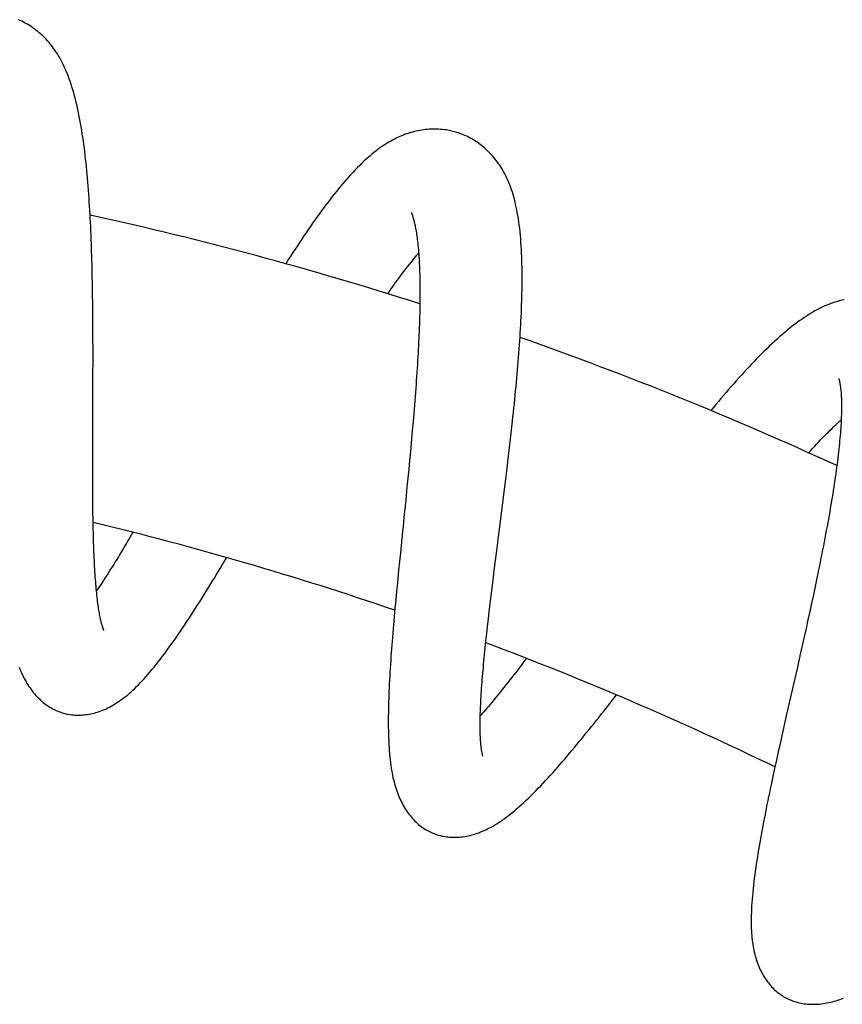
# Model space of a CAD drawing. Header units: millimetres. Extents: x 117 to 1320, y -43 to 1845.
# Tile 104 of 106: x 1109 to 1156, y 1785 to 1841. Entities that reach past the tile are written whole.
import ezdxf

# ---------------------------------------------------------------- set-up
doc = ezdxf.new("R2010")
doc.units = ezdxf.units.MM
doc.header["$LTSCALE"] = 65.395
doc.layers.get('0').update_dxf_attribs({"linetype": 'CONTINUOUS'})

msp = doc.modelspace()

# ---------------------------------------------------------------- linework, layer by layer
at = {"color": 7, "linetype": 'Continuous'}
for p, q in [((1113.17, 1825.242), (1113.164, 1825.743)), ((1113.175, 1824.74), (1113.17, 1825.242)), ((1113.179, 1824.237), (1113.175, 1824.74)), ((1113.182, 1823.734), (1113.179, 1824.237)), ((1113.184, 1823.232), (1113.182, 1823.734)), ((1113.185, 1822.731), (1113.184, 1823.232)), ((1113.185, 1821.984), (1113.185, 1822.731)), ((1113.183, 1821.239), (1113.185, 1821.984)), ((1113.179, 1820), (1113.183, 1821.239)), ((1155.592, 1820.996), (1155.594, 1820.991)), ((1155.594, 1820.991), (1155.596, 1820.986)), ((1131.428, 1819), (1131.387, 1818.518)), ((1131.467, 1819.477), (1131.428, 1819)), ((1113.169, 1817.575), (1113.173, 1818.532)), ((1131.387, 1818.518), (1131.345, 1818.034)), ((1136.989, 1818.058), (1137.043, 1818.556)), ((1131.345, 1818.034), (1131.302, 1817.546)), ((1136.933, 1817.559), (1136.989, 1818.058)), ((1113.167, 1816.872), (1113.169, 1817.575)), ((1136.875, 1817.059), (1136.933, 1817.559)), ((1113.166, 1816.411), (1113.167, 1816.872)), ((1131.234, 1816.811), (1131.187, 1816.319)), ((1136.817, 1816.56), (1136.875, 1817.059)), ((1113.166, 1815.957), (1113.166, 1816.411)), ((1131.187, 1816.319), (1131.14, 1815.823)), ((1136.758, 1816.061), (1136.817, 1816.56)), ((1113.167, 1815.51), (1113.166, 1815.957)), ((1131.14, 1815.823), (1131.091, 1815.326)), ((1136.698, 1815.563), (1136.758, 1816.061)), ((1113.168, 1815.069), (1113.167, 1815.51)), ((1113.17, 1814.636), (1113.168, 1815.069)), ((1131.091, 1815.326), (1131.042, 1814.827)), ((1136.606, 1814.818), (1136.698, 1815.563)), ((1113.173, 1814.209), (1113.17, 1814.636)), ((1131.042, 1814.827), (1130.967, 1814.075)), ((1136.514, 1814.075), (1136.606, 1814.818)), ((1113.177, 1813.789), (1113.173, 1814.209)), ((1136.359, 1812.846), (1136.514, 1814.075)), ((1113.182, 1813.378), (1113.177, 1813.789)), ((1113.189, 1812.975), (1113.182, 1813.378)), ((1130.664, 1811.077), (1130.565, 1810.091)), ((1136.025, 1810.212), (1136.114, 1810.916)), ((1130.565, 1810.091), (1130.493, 1809.358)), ((1135.938, 1809.519), (1136.025, 1810.212)), ((1154.446, 1810.093), (1154.35, 1809.627)), ((1135.882, 1809.065), (1135.938, 1809.519)), ((1154.35, 1809.627), (1154.252, 1809.158)), ((1130.446, 1808.873), (1130.401, 1808.391)), ((1130.493, 1809.358), (1130.446, 1808.873)), ((1135.827, 1808.616), (1135.882, 1809.065)), ((1154.252, 1809.158), (1154.152, 1808.687)), ((1130.401, 1808.391), (1130.356, 1807.912)), ((1135.774, 1808.173), (1135.827, 1808.616)), ((1154.152, 1808.687), (1154.051, 1808.213)), ((1130.356, 1807.912), (1130.314, 1807.439)), ((1135.672, 1807.307), (1135.722, 1807.736)), ((1135.722, 1807.736), (1135.774, 1808.173)), ((1153.947, 1807.736), (1153.842, 1807.256)), ((1154.051, 1808.213), (1153.947, 1807.736)), ((1130.314, 1807.439), (1130.273, 1806.97)), ((1135.624, 1806.885), (1135.672, 1807.307)), ((1153.842, 1807.256), (1153.736, 1806.773)), ((1135.578, 1806.473), (1135.624, 1806.885)), ((1153.736, 1806.773), (1153.628, 1806.287)), ((1135.534, 1806.069), (1135.578, 1806.473)), ((1153.628, 1806.287), (1153.519, 1805.798)), ((1153.519, 1805.798), (1153.409, 1805.308)), ((1153.409, 1805.308), (1153.243, 1804.571)), ((1142.688, 1802.644), (1142.952, 1802.983)), ((1152.634, 1801.889), (1152.418, 1800.93)), ((1152.418, 1800.93), (1152.259, 1800.216)), ((1152.259, 1800.216), (1152.154, 1799.743)), ((1152.154, 1799.743), (1152.05, 1799.272)), ((1151.948, 1798.803), (1151.848, 1798.338)), ((1152.05, 1799.272), (1151.948, 1798.803)), ((1151.848, 1798.338), (1151.749, 1797.877))]:
    msp.add_line(p, q, dxfattribs=at)
for points in [[(1113.164, 1825.743), (1113.16, 1825.993), (1113.156, 1826.242), (1113.151, 1826.49), (1113.146, 1826.738), (1113.141, 1826.984), (1113.135, 1827.23), (1113.129, 1827.475), (1113.123, 1827.718), (1113.116, 1827.961), (1113.108, 1828.202), (1113.1, 1828.443), (1113.092, 1828.683), (1113.083, 1828.921), (1113.073, 1829.159), (1113.063, 1829.396), (1113.053, 1829.631), (1113.042, 1829.866), (1113.03, 1830.1), (1113.017, 1830.333), (1113.004, 1830.565), (1112.99, 1830.796), (1112.976, 1831.026), (1112.961, 1831.255), (1112.945, 1831.482), (1112.929, 1831.708), (1112.911, 1831.933), (1112.893, 1832.157), (1112.874, 1832.379), (1112.855, 1832.599), (1112.834, 1832.818), (1112.813, 1833.035), (1112.79, 1833.251), (1112.767, 1833.465), (1112.743, 1833.677), (1112.718, 1833.888), (1112.692, 1834.097), (1112.665, 1834.304), (1112.637, 1834.509), (1112.607, 1834.712), (1112.577, 1834.913), (1112.545, 1835.113), (1112.512, 1835.311), (1112.478, 1835.508), (1112.442, 1835.705), (1112.404, 1835.902), (1112.365, 1836.1), (1112.323, 1836.297), (1112.279, 1836.494), (1112.233, 1836.689), (1112.186, 1836.879), (1112.138, 1837.063), (1112.089, 1837.241), (1112.039, 1837.411), (1111.99, 1837.575), (1111.94, 1837.731), (1111.889, 1837.882), (1111.838, 1838.028), (1111.786, 1838.168), (1111.733, 1838.304), (1111.679, 1838.436), (1111.624, 1838.564), (1111.568, 1838.69), (1111.511, 1838.811), (1111.453, 1838.93), (1111.393, 1839.045), (1111.333, 1839.157), (1111.271, 1839.266), (1111.208, 1839.372), (1111.145, 1839.475), (1111.08, 1839.575), (1111.014, 1839.673), (1110.946, 1839.768), (1110.878, 1839.86), (1110.808, 1839.951), (1110.738, 1840.038), (1110.666, 1840.124), (1110.592, 1840.207), (1110.518, 1840.288), (1110.442, 1840.366), (1110.366, 1840.443), (1110.288, 1840.517), (1110.208, 1840.59), (1110.128, 1840.66), (1110.046, 1840.729), (1109.962, 1840.796), (1109.877, 1840.861), (1109.79, 1840.924), (1109.701, 1840.986), (1109.611, 1841.046), (1109.519, 1841.103), (1109.426, 1841.159), (1109.331, 1841.212), (1109.235, 1841.263), (1109.139, 1841.312), (1109.041, 1841.358), (1108.943, 1841.402)], [(1133.933, 1834.968), (1133.863, 1834.99), (1133.767, 1835.018), (1133.669, 1835.044), (1133.57, 1835.068), (1133.469, 1835.09), (1133.367, 1835.109), (1133.264, 1835.126), (1133.159, 1835.141), (1133.054, 1835.153), (1132.948, 1835.162), (1132.841, 1835.17), (1132.733, 1835.174), (1132.625, 1835.176), (1132.518, 1835.176), (1132.41, 1835.172), (1132.302, 1835.167), (1132.195, 1835.159), (1132.088, 1835.148), (1131.982, 1835.136), (1131.877, 1835.12), (1131.772, 1835.103), (1131.667, 1835.083), (1131.563, 1835.061), (1131.46, 1835.037), (1131.356, 1835.01), (1131.253, 1834.981), (1131.15, 1834.95), (1131.047, 1834.916), (1130.944, 1834.88), (1130.842, 1834.841), (1130.739, 1834.8), (1130.636, 1834.756), (1130.533, 1834.71), (1130.43, 1834.661), (1130.326, 1834.61), (1130.223, 1834.555), (1130.119, 1834.498), (1130.015, 1834.438), (1129.91, 1834.375), (1129.804, 1834.308), (1129.698, 1834.239), (1129.592, 1834.166), (1129.484, 1834.09), (1129.377, 1834.011), (1129.268, 1833.928), (1129.16, 1833.842), (1129.05, 1833.752), (1128.939, 1833.658), (1128.826, 1833.56), (1128.711, 1833.457), (1128.593, 1833.349), (1128.473, 1833.235), (1128.351, 1833.115), (1128.225, 1832.988), (1128.095, 1832.854), (1127.963, 1832.715), (1127.83, 1832.57), (1127.696, 1832.422), (1127.563, 1832.271), (1127.431, 1832.117), (1127.301, 1831.963), (1127.172, 1831.808), (1127.044, 1831.652), (1126.917, 1831.494), (1126.791, 1831.334), (1126.665, 1831.172), (1126.54, 1831.008), (1126.415, 1830.843), (1126.29, 1830.675), (1126.165, 1830.506), (1126.041, 1830.336), (1125.918, 1830.164), (1125.795, 1829.991), (1125.672, 1829.816), (1125.549, 1829.64), (1125.426, 1829.461), (1125.302, 1829.28), (1125.179, 1829.097), (1125.055, 1828.913), (1124.931, 1828.726), (1124.807, 1828.538), (1124.683, 1828.348), (1124.559, 1828.156), (1124.434, 1827.963), (1124.31, 1827.768), (1124.149, 1827.514)], [(1136.904, 1831.96), (1136.858, 1832.079), (1136.81, 1832.194), (1136.76, 1832.307), (1136.71, 1832.417), (1136.657, 1832.524), (1136.604, 1832.629), (1136.548, 1832.732), (1136.492, 1832.832), (1136.434, 1832.93), (1136.374, 1833.025), (1136.313, 1833.119), (1136.25, 1833.21), (1136.186, 1833.3), (1136.121, 1833.387), (1136.054, 1833.472), (1135.986, 1833.555), (1135.916, 1833.637), (1135.844, 1833.717), (1135.771, 1833.795), (1135.696, 1833.871), (1135.62, 1833.946), (1135.541, 1834.02), (1135.46, 1834.092), (1135.378, 1834.162), (1135.294, 1834.23), (1135.208, 1834.297), (1135.121, 1834.361), (1135.032, 1834.424), (1134.942, 1834.484), (1134.851, 1834.541), (1134.759, 1834.597), (1134.666, 1834.649), (1134.573, 1834.699), (1134.479, 1834.747), (1134.385, 1834.791), (1134.29, 1834.833), (1134.196, 1834.873), (1134.101, 1834.91), (1134.006, 1834.944), (1133.933, 1834.968)], [(1137.043, 1818.556), (1137.07, 1818.805), (1137.096, 1819.052), (1137.122, 1819.3), (1137.148, 1819.546), (1137.172, 1819.791), (1137.197, 1820.036), (1137.22, 1820.279), (1137.243, 1820.522), (1137.266, 1820.763), (1137.288, 1821.004), (1137.309, 1821.243), (1137.33, 1821.481), (1137.35, 1821.718), (1137.369, 1821.955), (1137.388, 1822.191), (1137.406, 1822.426), (1137.424, 1822.66), (1137.44, 1822.894), (1137.456, 1823.126), (1137.471, 1823.358), (1137.486, 1823.588), (1137.499, 1823.818), (1137.512, 1824.046), (1137.524, 1824.274), (1137.535, 1824.5), (1137.545, 1824.725), (1137.555, 1824.949), (1137.563, 1825.172), (1137.57, 1825.393), (1137.576, 1825.613), (1137.581, 1825.832), (1137.586, 1826.049), (1137.589, 1826.264), (1137.59, 1826.478), (1137.591, 1826.689), (1137.591, 1826.898), (1137.589, 1827.105), (1137.586, 1827.31), (1137.582, 1827.514), (1137.576, 1827.716), (1137.569, 1827.917), (1137.56, 1828.118), (1137.55, 1828.32), (1137.538, 1828.522), (1137.524, 1828.725), (1137.509, 1828.928), (1137.491, 1829.13), (1137.471, 1829.329), (1137.45, 1829.525), (1137.426, 1829.717), (1137.401, 1829.904), (1137.375, 1830.084), (1137.347, 1830.258), (1137.317, 1830.425), (1137.287, 1830.587), (1137.255, 1830.743), (1137.222, 1830.894), (1137.187, 1831.041), (1137.151, 1831.183), (1137.114, 1831.321), (1137.075, 1831.455), (1137.034, 1831.586), (1136.992, 1831.714), (1136.949, 1831.839), (1136.904, 1831.96)], [(1131.278, 1830.436), (1131.278, 1830.436), (1131.278, 1830.437), (1131.278, 1830.436), (1131.28, 1830.432), (1131.283, 1830.427), (1131.286, 1830.42), (1131.291, 1830.41), (1131.296, 1830.398), (1131.303, 1830.383), (1131.31, 1830.366), (1131.318, 1830.347), (1131.326, 1830.324), (1131.336, 1830.299), (1131.346, 1830.271), (1131.356, 1830.241), (1131.367, 1830.207), (1131.379, 1830.17), (1131.391, 1830.13), (1131.404, 1830.087), (1131.417, 1830.041), (1131.43, 1829.992), (1131.444, 1829.939), (1131.458, 1829.882), (1131.472, 1829.821), (1131.487, 1829.756), (1131.501, 1829.687), (1131.516, 1829.613), (1131.531, 1829.536), (1131.546, 1829.455), (1131.561, 1829.369), (1131.575, 1829.28), (1131.589, 1829.188), (1131.603, 1829.091), (1131.617, 1828.991), (1131.63, 1828.888), (1131.643, 1828.781), (1131.655, 1828.671), (1131.667, 1828.557), (1131.679, 1828.44), (1131.689, 1828.319), (1131.7, 1828.195), (1131.71, 1828.068), (1131.719, 1827.938), (1131.727, 1827.805), (1131.735, 1827.669), (1131.742, 1827.53), (1131.749, 1827.387), (1131.755, 1827.241), (1131.76, 1827.092), (1131.765, 1826.939), (1131.769, 1826.783), (1131.773, 1826.624), (1131.775, 1826.461), (1131.777, 1826.295), (1131.778, 1826.126), (1131.779, 1825.954), (1131.779, 1825.78), (1131.778, 1825.602), (1131.777, 1825.421), (1131.774, 1825.238), (1131.771, 1825.052), (1131.768, 1824.864), (1131.763, 1824.673), (1131.758, 1824.479), (1131.752, 1824.284), (1131.746, 1824.086), (1131.739, 1823.886), (1131.731, 1823.684), (1131.723, 1823.48), (1131.714, 1823.275), (1131.704, 1823.067), (1131.694, 1822.857), (1131.683, 1822.646), (1131.671, 1822.432), (1131.659, 1822.216), (1131.646, 1821.999), (1131.633, 1821.779), (1131.619, 1821.557), (1131.604, 1821.333), (1131.589, 1821.106), (1131.573, 1820.878), (1131.557, 1820.649), (1131.54, 1820.417), (1131.522, 1820.185), (1131.504, 1819.95), (1131.486, 1819.714), (1131.467, 1819.477)], [(1129.943, 1825.812), (1130.086, 1826.014), (1130.19, 1826.159), (1130.293, 1826.302), (1130.395, 1826.442), (1130.496, 1826.579), (1130.595, 1826.713), (1130.693, 1826.844), (1130.791, 1826.973), (1130.886, 1827.099), (1130.981, 1827.222), (1131.075, 1827.342), (1131.167, 1827.459), (1131.258, 1827.574), (1131.348, 1827.686), (1131.437, 1827.795), (1131.524, 1827.901), (1131.61, 1828.004), (1131.694, 1828.104), (1131.706, 1828.117)], [(1155.904, 1825.467), (1155.797, 1825.444), (1155.689, 1825.418), (1155.581, 1825.389), (1155.472, 1825.358), (1155.363, 1825.324), (1155.254, 1825.287), (1155.144, 1825.248), (1155.033, 1825.206), (1154.922, 1825.161), (1154.81, 1825.113), (1154.697, 1825.062), (1154.584, 1825.009), (1154.469, 1824.951), (1154.353, 1824.891), (1154.236, 1824.828), (1154.118, 1824.761), (1153.999, 1824.69), (1153.879, 1824.616), (1153.757, 1824.539), (1153.633, 1824.457), (1153.507, 1824.371), (1153.378, 1824.28), (1153.246, 1824.185), (1153.112, 1824.084), (1152.974, 1823.978), (1152.833, 1823.866), (1152.688, 1823.749), (1152.541, 1823.626), (1152.392, 1823.499), (1152.242, 1823.368), (1152.091, 1823.233), (1151.941, 1823.097), (1151.793, 1822.959), (1151.646, 1822.819), (1151.5, 1822.679), (1151.355, 1822.537), (1151.212, 1822.394), (1151.068, 1822.25), (1150.925, 1822.103), (1150.781, 1821.954), (1150.637, 1821.803), (1150.493, 1821.65), (1150.349, 1821.495), (1150.204, 1821.337), (1150.059, 1821.178), (1149.914, 1821.017), (1149.769, 1820.855), (1149.624, 1820.691), (1149.479, 1820.526), (1149.334, 1820.359), (1149.189, 1820.191), (1149.044, 1820.021), (1148.899, 1819.85), (1148.753, 1819.677), (1148.608, 1819.503), (1148.462, 1819.328), (1148.326, 1819.163)], [(1155.596, 1820.986), (1155.599, 1820.978), (1155.602, 1820.968), (1155.606, 1820.955), (1155.61, 1820.94), (1155.615, 1820.923), (1155.62, 1820.903), (1155.626, 1820.88), (1155.632, 1820.854), (1155.639, 1820.825), (1155.646, 1820.794), (1155.653, 1820.759), (1155.66, 1820.721), (1155.667, 1820.679), (1155.675, 1820.634), (1155.682, 1820.586), (1155.69, 1820.533), (1155.697, 1820.477), (1155.705, 1820.415), (1155.712, 1820.35), (1155.718, 1820.28), (1155.725, 1820.206), (1155.731, 1820.129), (1155.736, 1820.048), (1155.741, 1819.964), (1155.745, 1819.877), (1155.748, 1819.787), (1155.751, 1819.693), (1155.753, 1819.596), (1155.754, 1819.495), (1155.754, 1819.39), (1155.754, 1819.283), (1155.752, 1819.172), (1155.75, 1819.058), (1155.747, 1818.941), (1155.743, 1818.82), (1155.738, 1818.697), (1155.732, 1818.57), (1155.725, 1818.441), (1155.717, 1818.308), (1155.708, 1818.171), (1155.698, 1818.032), (1155.687, 1817.889), (1155.675, 1817.742), (1155.662, 1817.593), (1155.648, 1817.44), (1155.633, 1817.284), (1155.617, 1817.125), (1155.6, 1816.964), (1155.581, 1816.799), (1155.562, 1816.631), (1155.542, 1816.46), (1155.52, 1816.287), (1155.498, 1816.111), (1155.474, 1815.932), (1155.45, 1815.751), (1155.424, 1815.568), (1155.397, 1815.382), (1155.37, 1815.194), (1155.342, 1815.004), (1155.312, 1814.812), (1155.282, 1814.617), (1155.251, 1814.421), (1155.219, 1814.223), (1155.185, 1814.023), (1155.152, 1813.821), (1155.117, 1813.617), (1155.081, 1813.41), (1155.044, 1813.202), (1155.007, 1812.992), (1154.968, 1812.779), (1154.929, 1812.564), (1154.889, 1812.348), (1154.848, 1812.129), (1154.806, 1811.909), (1154.764, 1811.687), (1154.72, 1811.463), (1154.676, 1811.238), (1154.632, 1811.012), (1154.586, 1810.784), (1154.54, 1810.554), (1154.494, 1810.324), (1154.446, 1810.093)], [(1113.173, 1818.532), (1113.175, 1819.018), (1113.176, 1819.262), (1113.179, 1820)], [(1153.881, 1816.76), (1153.982, 1816.87), (1154.102, 1816.999), (1154.221, 1817.126), (1154.338, 1817.251), (1154.453, 1817.372), (1154.568, 1817.492), (1154.68, 1817.608), (1154.792, 1817.722), (1154.901, 1817.833), (1155.009, 1817.942), (1155.115, 1818.048), (1155.22, 1818.151), (1155.323, 1818.25), (1155.423, 1818.347), (1155.522, 1818.442), (1155.619, 1818.533), (1155.714, 1818.621), (1155.735, 1818.64)], [(1131.302, 1817.546), (1131.257, 1817.057), (1131.234, 1816.811)], [(1130.967, 1814.075), (1130.866, 1813.07), (1130.84, 1812.82), (1130.815, 1812.57), (1130.79, 1812.32), (1130.764, 1812.07), (1130.664, 1811.077)], [(1113.809, 1806.644), (1113.809, 1806.645), (1113.808, 1806.647), (1113.805, 1806.652), (1113.802, 1806.66), (1113.798, 1806.669), (1113.793, 1806.681), (1113.787, 1806.695), (1113.78, 1806.712), (1113.773, 1806.731), (1113.764, 1806.753), (1113.755, 1806.778), (1113.746, 1806.806), (1113.736, 1806.837), (1113.725, 1806.872), (1113.713, 1806.909), (1113.701, 1806.951), (1113.688, 1806.996), (1113.675, 1807.044), (1113.662, 1807.096), (1113.648, 1807.151), (1113.634, 1807.21), (1113.62, 1807.273), (1113.606, 1807.339), (1113.591, 1807.409), (1113.577, 1807.483), (1113.562, 1807.56), (1113.548, 1807.641), (1113.533, 1807.725), (1113.519, 1807.813), (1113.505, 1807.904), (1113.49, 1807.999), (1113.476, 1808.098), (1113.462, 1808.201), (1113.449, 1808.307), (1113.435, 1808.416), (1113.422, 1808.529), (1113.409, 1808.646), (1113.396, 1808.766), (1113.384, 1808.89), (1113.372, 1809.016), (1113.36, 1809.147), (1113.349, 1809.28), (1113.338, 1809.417), (1113.327, 1809.557), (1113.317, 1809.7), (1113.307, 1809.846), (1113.297, 1809.995), (1113.288, 1810.147), (1113.279, 1810.301), (1113.27, 1810.459), (1113.262, 1810.619), (1113.255, 1810.783), (1113.247, 1810.949), (1113.24, 1811.118), (1113.234, 1811.291), (1113.227, 1811.467), (1113.221, 1811.646), (1113.216, 1811.827), (1113.21, 1812.012), (1113.205, 1812.2), (1113.201, 1812.39), (1113.196, 1812.582), (1113.192, 1812.778), (1113.189, 1812.975)], [(1136.114, 1810.916), (1136.205, 1811.633), (1136.236, 1811.874), (1136.266, 1812.116), (1136.359, 1812.846)], [(1115.454, 1812.237), (1115.286, 1811.948), (1115.189, 1811.782), (1115.093, 1811.619), (1114.998, 1811.459), (1114.904, 1811.301), (1114.81, 1811.145), (1114.718, 1810.992), (1114.627, 1810.842), (1114.537, 1810.694), (1114.449, 1810.55), (1114.361, 1810.408), (1114.274, 1810.269), (1114.189, 1810.133), (1114.105, 1810), (1114.023, 1809.87), (1113.942, 1809.743), (1113.862, 1809.62), (1113.784, 1809.5), (1113.707, 1809.382), (1113.631, 1809.268), (1113.556, 1809.156), (1113.482, 1809.048), (1113.41, 1808.942), (1113.383, 1808.903)], [(1111.574, 1801.93), (1111.635, 1801.915), (1111.715, 1801.897), (1111.797, 1801.881), (1111.879, 1801.868), (1111.963, 1801.856), (1112.049, 1801.847), (1112.135, 1801.841), (1112.223, 1801.836), (1112.311, 1801.834), (1112.401, 1801.835), (1112.492, 1801.838), (1112.584, 1801.843), (1112.677, 1801.851), (1112.771, 1801.862), (1112.865, 1801.876), (1112.96, 1801.892), (1113.056, 1801.91), (1113.152, 1801.932), (1113.248, 1801.956), (1113.345, 1801.983), (1113.443, 1802.013), (1113.54, 1802.046), (1113.637, 1802.081), (1113.734, 1802.119), (1113.831, 1802.159), (1113.927, 1802.202), (1114.022, 1802.247), (1114.116, 1802.294), (1114.21, 1802.344), (1114.304, 1802.397), (1114.398, 1802.452), (1114.492, 1802.51), (1114.586, 1802.57), (1114.68, 1802.634), (1114.775, 1802.7), (1114.87, 1802.77), (1114.966, 1802.843), (1115.063, 1802.919), (1115.16, 1802.999), (1115.258, 1803.083), (1115.357, 1803.17), (1115.458, 1803.261), (1115.559, 1803.357), (1115.661, 1803.456), (1115.765, 1803.56), (1115.87, 1803.668), (1115.977, 1803.781), (1116.086, 1803.899), (1116.197, 1804.022), (1116.309, 1804.151), (1116.424, 1804.284), (1116.54, 1804.423), (1116.659, 1804.568), (1116.779, 1804.717), (1116.9, 1804.87), (1117.021, 1805.027), (1117.143, 1805.186), (1117.264, 1805.348), (1117.384, 1805.51), (1117.503, 1805.674), (1117.62, 1805.837), (1117.736, 1806), (1117.851, 1806.165), (1117.967, 1806.331), (1118.082, 1806.5), (1118.198, 1806.67), (1118.314, 1806.843), (1118.43, 1807.017), (1118.547, 1807.193), (1118.664, 1807.371), (1118.781, 1807.551), (1118.898, 1807.733), (1119.016, 1807.917), (1119.134, 1808.102), (1119.253, 1808.289), (1119.371, 1808.477), (1119.49, 1808.667), (1119.61, 1808.859), (1119.729, 1809.051), (1119.849, 1809.245), (1119.969, 1809.441), (1120.089, 1809.637), (1120.21, 1809.835), (1120.33, 1810.034), (1120.451, 1810.234), (1120.572, 1810.435), (1120.791, 1810.799)], [(1130.273, 1806.97), (1130.253, 1806.738), (1130.234, 1806.507), (1130.215, 1806.278), (1130.197, 1806.05), (1130.179, 1805.824), (1130.162, 1805.598), (1130.145, 1805.374), (1130.129, 1805.15), (1130.114, 1804.928), (1130.099, 1804.707), (1130.085, 1804.486), (1130.072, 1804.268), (1130.059, 1804.05), (1130.047, 1803.834), (1130.036, 1803.62), (1130.026, 1803.406), (1130.017, 1803.194), (1130.008, 1802.983), (1130.001, 1802.774), (1129.994, 1802.566), (1129.989, 1802.361), (1129.984, 1802.159), (1129.981, 1801.958), (1129.979, 1801.757), (1129.978, 1801.557), (1129.978, 1801.355), (1129.98, 1801.154), (1129.983, 1800.952), (1129.988, 1800.752), (1129.994, 1800.553), (1130.002, 1800.358), (1130.012, 1800.168), (1130.023, 1799.982), (1130.036, 1799.802), (1130.051, 1799.628), (1130.067, 1799.46), (1130.084, 1799.298), (1130.103, 1799.141), (1130.123, 1798.989), (1130.145, 1798.841), (1130.168, 1798.699), (1130.192, 1798.561), (1130.218, 1798.426), (1130.246, 1798.296), (1130.274, 1798.169), (1130.305, 1798.045), (1130.336, 1797.925), (1130.369, 1797.808), (1130.404, 1797.694), (1130.44, 1797.583), (1130.477, 1797.475), (1130.516, 1797.37), (1130.556, 1797.267), (1130.598, 1797.166), (1130.641, 1797.067), (1130.686, 1796.971), (1130.732, 1796.876), (1130.781, 1796.783), (1130.831, 1796.691)], [(1135.357, 1799.506), (1135.357, 1799.506), (1135.358, 1799.505), (1135.357, 1799.506), (1135.356, 1799.509), (1135.354, 1799.515), (1135.352, 1799.522), (1135.349, 1799.532), (1135.345, 1799.545), (1135.341, 1799.56), (1135.336, 1799.578), (1135.331, 1799.598), (1135.326, 1799.621), (1135.32, 1799.647), (1135.314, 1799.676), (1135.308, 1799.707), (1135.301, 1799.743), (1135.294, 1799.781), (1135.288, 1799.823), (1135.281, 1799.868), (1135.274, 1799.916), (1135.267, 1799.969), (1135.26, 1800.025), (1135.253, 1800.086), (1135.247, 1800.151), (1135.24, 1800.22), (1135.235, 1800.293), (1135.229, 1800.369), (1135.224, 1800.448), (1135.219, 1800.531), (1135.215, 1800.617), (1135.211, 1800.707), (1135.208, 1800.8), (1135.206, 1800.896), (1135.204, 1800.996), (1135.203, 1801.1), (1135.202, 1801.206), (1135.202, 1801.316), (1135.203, 1801.43), (1135.204, 1801.546), (1135.206, 1801.666), (1135.209, 1801.789), (1135.212, 1801.915), (1135.217, 1802.045), (1135.221, 1802.178), (1135.227, 1802.315), (1135.234, 1802.455), (1135.241, 1802.598), (1135.249, 1802.744), (1135.257, 1802.893), (1135.267, 1803.046), (1135.277, 1803.202), (1135.288, 1803.361), (1135.299, 1803.522), (1135.312, 1803.687), (1135.325, 1803.855), (1135.338, 1804.025), (1135.353, 1804.199), (1135.368, 1804.374), (1135.384, 1804.553), (1135.4, 1804.734), (1135.418, 1804.917), (1135.435, 1805.103), (1135.454, 1805.291), (1135.473, 1805.482), (1135.493, 1805.675), (1135.513, 1805.871), (1135.534, 1806.069)], [(1137.829, 1805.065), (1137.689, 1804.879), (1137.571, 1804.723), (1137.454, 1804.569), (1137.338, 1804.418), (1137.224, 1804.269), (1137.111, 1804.123), (1136.999, 1803.979), (1136.889, 1803.837), (1136.78, 1803.698), (1136.672, 1803.562), (1136.566, 1803.427), (1136.461, 1803.296), (1136.358, 1803.167), (1136.256, 1803.04), (1136.155, 1802.916), (1136.055, 1802.794), (1135.958, 1802.675), (1135.861, 1802.559), (1135.766, 1802.445), (1135.673, 1802.335), (1135.581, 1802.227), (1135.491, 1802.122), (1135.403, 1802.02), (1135.317, 1801.92), (1135.232, 1801.824), (1135.209, 1801.799)], [(1108.979, 1804.562), (1109.025, 1804.448), (1109.072, 1804.338), (1109.119, 1804.23), (1109.168, 1804.125), (1109.218, 1804.024), (1109.269, 1803.925), (1109.321, 1803.828), (1109.375, 1803.734), (1109.429, 1803.643), (1109.485, 1803.553), (1109.543, 1803.465), (1109.602, 1803.379), (1109.663, 1803.295), (1109.725, 1803.212), (1109.789, 1803.131), (1109.855, 1803.052), (1109.923, 1802.975), (1109.992, 1802.9), (1110.062, 1802.827), (1110.133, 1802.757), (1110.206, 1802.69), (1110.279, 1802.625), (1110.352, 1802.563), (1110.427, 1802.504), (1110.503, 1802.447), (1110.579, 1802.392), (1110.656, 1802.341), (1110.733, 1802.292), (1110.811, 1802.245), (1110.889, 1802.201), (1110.967, 1802.16), (1111.045, 1802.122), (1111.123, 1802.086), (1111.201, 1802.053), (1111.28, 1802.023), (1111.358, 1801.995), (1111.436, 1801.969), (1111.515, 1801.946), (1111.574, 1801.93)], [(1153.243, 1804.571), (1153.02, 1803.589), (1152.965, 1803.345), (1152.909, 1803.101), (1152.854, 1802.857), (1152.634, 1801.889)], [(1132.565, 1795.098), (1132.624, 1795.075), (1132.702, 1795.048), (1132.78, 1795.022), (1132.861, 1794.999), (1132.942, 1794.978), (1133.026, 1794.958), (1133.11, 1794.941), (1133.197, 1794.926), (1133.284, 1794.913), (1133.373, 1794.903), (1133.464, 1794.895), (1133.556, 1794.889), (1133.649, 1794.886), (1133.743, 1794.885), (1133.838, 1794.887), (1133.934, 1794.891), (1134.031, 1794.898), (1134.128, 1794.907), (1134.227, 1794.919), (1134.326, 1794.934), (1134.427, 1794.952), (1134.527, 1794.972), (1134.628, 1794.995), (1134.728, 1795.021), (1134.829, 1795.049), (1134.929, 1795.08), (1135.029, 1795.113), (1135.128, 1795.148), (1135.227, 1795.186), (1135.327, 1795.226), (1135.427, 1795.27), (1135.527, 1795.315), (1135.628, 1795.364), (1135.729, 1795.415), (1135.831, 1795.47), (1135.934, 1795.527), (1136.038, 1795.588), (1136.142, 1795.652), (1136.248, 1795.719), (1136.355, 1795.789), (1136.464, 1795.863), (1136.573, 1795.941), (1136.685, 1796.023), (1136.799, 1796.108), (1136.915, 1796.199), (1137.033, 1796.294), (1137.155, 1796.395), (1137.279, 1796.5), (1137.407, 1796.611), (1137.538, 1796.728), (1137.672, 1796.85), (1137.808, 1796.977), (1137.946, 1797.11), (1138.086, 1797.246), (1138.227, 1797.385), (1138.367, 1797.527), (1138.507, 1797.671), (1138.646, 1797.815), (1138.783, 1797.961), (1138.919, 1798.107), (1139.055, 1798.254), (1139.191, 1798.404), (1139.327, 1798.555), (1139.463, 1798.708), (1139.6, 1798.863), (1139.737, 1799.02), (1139.874, 1799.178), (1140.011, 1799.338), (1140.149, 1799.499), (1140.287, 1799.662), (1140.424, 1799.826), (1140.562, 1799.992), (1140.701, 1800.158), (1140.839, 1800.326), (1140.978, 1800.496), (1141.117, 1800.667), (1141.257, 1800.839), (1141.398, 1801.014), (1141.539, 1801.189), (1141.681, 1801.366), (1141.823, 1801.545), (1141.966, 1801.725), (1142.109, 1801.907), (1142.253, 1802.089), (1142.398, 1802.273), (1142.688, 1802.644)], [(1151.749, 1797.877), (1151.701, 1797.648), (1151.654, 1797.421), (1151.607, 1797.195), (1151.561, 1796.97), (1151.516, 1796.747), (1151.471, 1796.525), (1151.427, 1796.304), (1151.384, 1796.086), (1151.342, 1795.868), (1151.301, 1795.653), (1151.26, 1795.439), (1151.221, 1795.226), (1151.182, 1795.015), (1151.144, 1794.804), (1151.108, 1794.595), (1151.072, 1794.386), (1151.036, 1794.178), (1151.002, 1793.971), (1150.969, 1793.765), (1150.937, 1793.561), (1150.906, 1793.358), (1150.877, 1793.156), (1150.848, 1792.955), (1150.821, 1792.755), (1150.795, 1792.555), (1150.771, 1792.355), (1150.747, 1792.153), (1150.725, 1791.951), (1150.705, 1791.75), (1150.686, 1791.55), (1150.67, 1791.354), (1150.655, 1791.162), (1150.643, 1790.975), (1150.634, 1790.794), (1150.626, 1790.62), (1150.621, 1790.452), (1150.618, 1790.29), (1150.617, 1790.133), (1150.618, 1789.982), (1150.62, 1789.835), (1150.625, 1789.692), (1150.631, 1789.554), (1150.64, 1789.419), (1150.65, 1789.288), (1150.662, 1789.159), (1150.675, 1789.034), (1150.691, 1788.911), (1150.708, 1788.792), (1150.727, 1788.676), (1150.747, 1788.562), (1150.769, 1788.451), (1150.793, 1788.342), (1150.819, 1788.235), (1150.846, 1788.131), (1150.875, 1788.028), (1150.906, 1787.927), (1150.938, 1787.828), (1150.973, 1787.731), (1151.009, 1787.634), (1151.047, 1787.539), (1151.088, 1787.445), (1151.13, 1787.352), (1151.175, 1787.26), (1151.221, 1787.17), (1151.27, 1787.081), (1151.32, 1786.995), (1151.372, 1786.91), (1151.425, 1786.828), (1151.48, 1786.748), (1151.537, 1786.67), (1151.595, 1786.595), (1151.654, 1786.522), (1151.715, 1786.451), (1151.777, 1786.382), (1151.84, 1786.316), (1151.905, 1786.252), (1151.97, 1786.191), (1152.036, 1786.132), (1152.102, 1786.076), (1152.169, 1786.023), (1152.237, 1785.972), (1152.306, 1785.923), (1152.375, 1785.877), (1152.445, 1785.833), (1152.515, 1785.792), (1152.568, 1785.762)], [(1130.831, 1796.691), (1130.883, 1796.601), (1130.937, 1796.512), (1130.993, 1796.425), (1131.051, 1796.34), (1131.11, 1796.257), (1131.171, 1796.176), (1131.234, 1796.097), (1131.297, 1796.021), (1131.362, 1795.948), (1131.428, 1795.877), (1131.495, 1795.809), (1131.563, 1795.743), (1131.633, 1795.679), (1131.703, 1795.618), (1131.774, 1795.56), (1131.845, 1795.504), (1131.918, 1795.451), (1131.99, 1795.401), (1132.063, 1795.353), (1132.137, 1795.308), (1132.21, 1795.266), (1132.285, 1795.226), (1132.359, 1795.188), (1132.434, 1795.153), (1132.509, 1795.121), (1132.565, 1795.098)], [(1152.568, 1785.762), (1152.624, 1785.733), (1152.698, 1785.696), (1152.773, 1785.661), (1152.85, 1785.628), (1152.929, 1785.597), (1153.01, 1785.567), (1153.092, 1785.54), (1153.176, 1785.514), (1153.262, 1785.491), (1153.35, 1785.47), (1153.439, 1785.451), (1153.53, 1785.434), (1153.622, 1785.419), (1153.716, 1785.407), (1153.811, 1785.397), (1153.907, 1785.39), (1154.004, 1785.385), (1154.103, 1785.383), (1154.203, 1785.383), (1154.304, 1785.386), (1154.406, 1785.391), (1154.508, 1785.399), (1154.611, 1785.41), (1154.715, 1785.423), (1154.818, 1785.439), (1154.922, 1785.458), (1155.026, 1785.479), (1155.129, 1785.502), (1155.233, 1785.528), (1155.337, 1785.557), (1155.442, 1785.588), (1155.548, 1785.622), (1155.655, 1785.658), (1155.762, 1785.697), (1155.871, 1785.74)]]:
    msp.add_lwpolyline(points, dxfattribs=at)
for radius, start, end in [(208.5, 72.27669, 77.61546), (208.5, 65.28215, 70.62592), (191.5, 71.09569, 76.44319), (191.5, 64.0945, 69.45094)]:
    msp.add_arc((1068.303, 1626.633), radius, start, end, dxfattribs=at)

doc.saveas('drawing.dxf')
